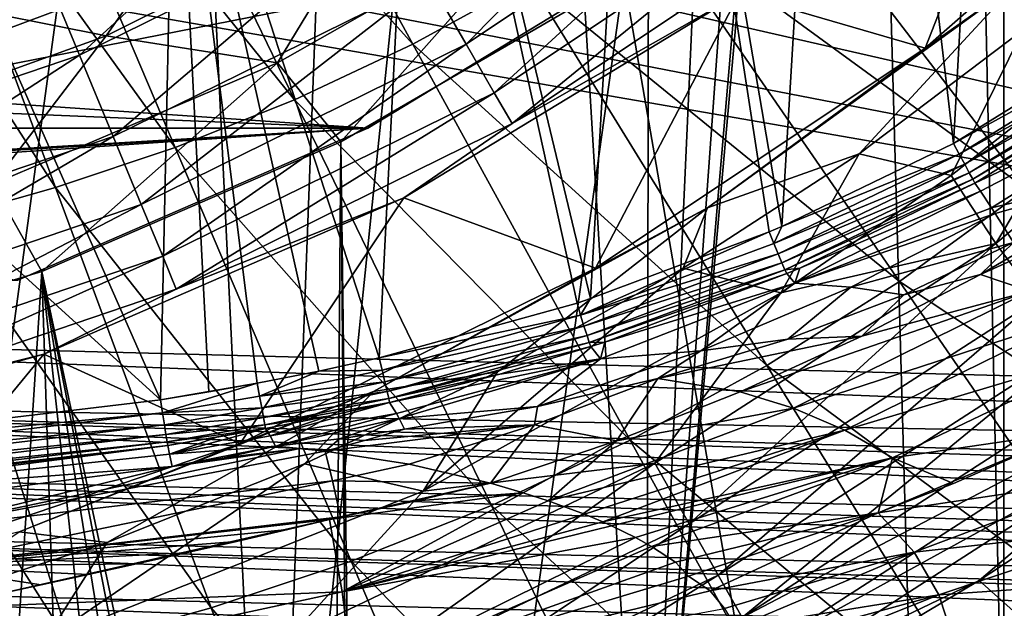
# Model space of a CAD drawing. Header units: metres. Extents: x -25 to 25, y -125 to 22.
# Tile 119 of 256: x 4.03 to 8.25, y -12.71 to -10.19. Entities that reach past the tile are written whole.
import ezdxf

# ---------------------------------------------------------------- set-up
doc = ezdxf.new("R2010")
doc.units = ezdxf.units.M
doc.layers.add('solid_500465', color=7, linetype='CONTINUOUS')
doc.layers.add('solid_500465_01', color=7, linetype='CONTINUOUS')

msp = doc.modelspace()

# ---------------------------------------------------------------- linework, layer by layer
at = {"layer": 'solid_500465'}
for points in [[(5.521227, -10.654278, 45), (-5.521227, -10.654278, 45), (-6.920374, -9.803334, 45)], [(6.920374, -9.803334, 45), (5.521227, -10.654278, 45), (-6.920374, -9.803334, 45)], [(5.521227, -10.654278, 45), (4.019141, -11.306854, 45), (-5.521227, -10.654278, 45)], [(14.403887, -12.069313, 32.635109), (-0.000089, -11.793069, 33.028797), (0, -11.500514, 33)], [(14.361513, -12.441252, 32.734261), (0, -12.074372, 33.114101), (-0.000089, -11.793069, 33.028797)], [(14.375819, -12.377309, 32.709457), (14.361513, -12.441252, 32.734261), (-0.000089, -11.793069, 33.028797)], [(14.394339, -12.2584, 32.672245), (14.375819, -12.377309, 32.709457), (-0.000089, -11.793069, 33.028797)], [(14.39863, -12.215119, 32.661427), (14.394339, -12.2584, 32.672245), (-0.000089, -11.793069, 33.028797)], [(14.403887, -12.069313, 32.635109), (14.39863, -12.215119, 32.661427), (-0.000089, -11.793069, 33.028797)]]:
    msp.add_3dface(points, dxfattribs=at)
at = {"layer": 'solid_500465_01'}
for points in [[(8.249394, 13.708605), (8.249394, -13.708605), (7.962317, -0.502734)], [(8.249394, 13.708605), (9.681293, 12.738502), (8.249394, -13.708605)], [(9.681293, 12.738502), (9.681293, -12.738502), (8.249394, -13.708605)], [(6.716976, -14.521733), (7.837097, -1.493303), (7.962317, -0.502734)], [(8.249394, -13.708605), (6.716976, -14.521733), (7.962317, -0.502734)], [(6.716976, -14.521733), (7.587209, -2.467131), (7.837097, -1.493303)], [(6.716976, -14.521733), (7.219367, -3.395542), (7.587209, -2.467131)], [(6.716976, -14.521733), (6.735404, -4.276451), (7.219367, -3.395542)], [(6.716976, -14.521733), (6.147909, -5.084411), (6.735404, -4.276451)], [(5.109196, -15.161583), (5.460491, -5.817032), (6.147909, -5.084411)], [(6.716976, -14.521733), (5.109196, -15.161583), (6.147909, -5.084411)], [(8.03379, -10.720072, 45), (8.310891, -5.738495, 45), (7.560942, -6.695974, 45)], [(8.03379, -10.720072, 45), (8.892224, -10.189338, 45), (8.310891, -5.738495, 45)], [(5.109196, -15.161583), (4.690041, -6.453743), (5.460491, -5.817032)], [(3.438784, -15.62608), (3.842635, -6.992131), (4.690041, -6.453743)], [(5.109196, -15.161583), (3.438784, -15.62608), (4.690041, -6.453743)], [(7.297469, -11.076197, 45), (7.560942, -6.695974, 45), (6.695974, -7.560942, 45)], [(7.297469, -11.076197, 45), (8.03379, -10.720072, 45), (7.560942, -6.695974, 45)], [(6.476716, -11.386119, 45), (6.695974, -7.560942, 45), (5.738495, -8.310891, 45)], [(6.476716, -11.386119, 45), (7.243437, -11.099136, 45), (6.695974, -7.560942, 45)], [(7.243437, -11.099136, 45), (7.297469, -11.076197, 45), (6.695974, -7.560942, 45)], [(8.757055, -8.203742, 3.5), (7.738354, -9.170561, 3.5), (7.98572, -17.895952, 3.5)], [(8.757055, -8.203742, 3.5), (7.98572, -17.895952, 3.5), (10.448029, -17.403688, 3.5)], [(5.569766, -11.639716, 45), (5.738495, -8.310891, 45), (4.692109, -8.94376, 45)], [(5.569766, -11.639716, 45), (6.41856, -11.404897, 45), (5.738495, -8.310891, 45)], [(6.41856, -11.404897, 45), (6.476716, -11.386119, 45), (5.738495, -8.310891, 45)], [(4.780979, -8.591069, 94.640175), (4.360463, -8.789115, 94.640495), (5.714604, -10.294204, 94.377014)], [(4.780979, -8.591069, 94.640175), (5.714604, -10.294204, 94.377014), (6.214203, -10.020164, 94.377281)], [(4.360463, -8.789115, 94.640495), (3.936791, -8.958508, 94.640686), (5.20619, -10.533232, 94.376465)], [(4.360463, -8.789115, 94.640495), (5.20619, -10.533232, 94.376465), (5.714604, -10.294204, 94.377014)], [(4.631079, -11.820549, 45), (4.692109, -8.94376, 45), (3.582295, -9.442793, 45)], [(4.631079, -11.820549, 45), (4.838889, -11.786123, 45), (4.692109, -8.94376, 45)], [(5.310095, -11.697165, 45), (5.569766, -11.639716, 45), (4.692109, -8.94376, 45)], [(5.046235, -11.749098, 45), (5.310095, -11.697165, 45), (4.692109, -8.94376, 45)], [(4.838889, -11.786123, 45), (5.046235, -11.749098, 45), (4.692109, -8.94376, 45)], [(3.936791, -8.958508, 94.640686), (3.513294, -9.100805, 94.640549), (4.693719, -10.737663, 94.375465)], [(3.936791, -8.958508, 94.640686), (4.693719, -10.737663, 94.375465), (5.20619, -10.533232, 94.376465)], [(7.114027, -10.078195, 81.334381), (8.420079, -9.015634, 81.334381), (7.911845, -10.310907, 43.493347)], [(7.609343, -9.006559, 94.377281), (7.166523, -9.373393, 94.377388), (8.866324, -10.485831, 94.07814)], [(7.609343, -9.006559, 94.377281), (8.866324, -10.485831, 94.07814), (9.352143, -10.028135, 94.076668)], [(8.420079, -9.015634, 81.334381), (9.190001, -9.189993, 43.493347), (7.911845, -10.310907, 43.493347)], [(14.210606, -9.045291, 32.627884), (14.389921, -11.877486, 32.623188), (2.244126, -9.102446, 32.941235)], [(14.389921, -11.877486, 32.623188), (1.138373, -9.304882, 32.970192), (2.244126, -9.102446, 32.941235)], [(3.513294, -9.100805, 94.640549), (3.092102, -9.219777, 94.639832), (4.181201, -10.909403, 94.373795)], [(3.513294, -9.100805, 94.640549), (4.181201, -10.909403, 94.373795), (4.693719, -10.737663, 94.375465)], [(5.943497, -10.294438, 82.562675), (5.785304, -10.020439, 82.873245), (7.043739, -9.17958, 82.873245)], [(7.236343, -9.430586, 82.562675), (5.943497, -10.294438, 82.562675), (7.043739, -9.17958, 82.873245)], [(7.738354, -9.170561, 3.5), (6.619494, -10.008274, 3.5), (7.98572, -17.895952, 3.5)], [(8.302166, -10.035595, 43.394829), (7.911845, -10.310907, 43.493347), (9.190001, -9.189993, 43.493347)], [(3.092102, -9.219777, 94.639832), (3.671226, -11.053004, 94.371155), (4.181201, -10.909403, 94.373795)], [(14.389921, -11.877486, 32.623188), (0.000007, -9.375001, 33), (1.138373, -9.304882, 32.970192)], [(4.283595, -10.341513, 83.106483), (4.123192, -9.954266, 83.250923), (5.38721, -9.330921, 83.250923)], [(5.596786, -9.693918, 83.106483), (4.283595, -10.341513, 83.106483), (5.38721, -9.330921, 83.250923)], [(14.389921, -11.877486, 32.623188), (0, -11.500514, 33), (0.000007, -9.375001, 33)], [(7.166523, -9.373393, 94.377388), (6.699925, -9.712387, 94.377388), (8.347929, -10.915587, 94.07885)], [(7.166523, -9.373393, 94.377388), (8.347929, -10.915587, 94.07885), (8.866324, -10.485831, 94.07814)], [(4.631079, -11.820549, 45), (3.582295, -9.442793, 45), (2.415967, -9.806739, 45)], [(6.063594, -10.502453, 82.190041), (5.943497, -10.294438, 82.562675), (7.236343, -9.430586, 82.562675)], [(7.382564, -9.621145, 82.190041), (6.063594, -10.502453, 82.190041), (7.236343, -9.430586, 82.562675)], [(4.123192, -9.954266, 83.250923), (2.788625, -10.40729, 83.250923), (3.801268, -9.603836, 83.299477)], [(4.84438, -9.61947, 3.823055), (3.692007, -10.117869, 3.823055), (4.397601, -10.257771, 3.644969)], [(4.84438, -9.61947, 3.823055), (4.397601, -10.257771, 3.644969), (5.552552, -9.681421, 3.644969)], [(6.139693, -10.63426, 81.773636), (6.063594, -10.502453, 82.190041), (7.382564, -9.621145, 82.190041)], [(7.475216, -9.741892, 81.773636), (6.139693, -10.63426, 81.773636), (7.382564, -9.621145, 82.190041)], [(4.427879, -10.689847, 82.873245), (4.283595, -10.341513, 83.106483), (5.596786, -9.693918, 83.106483)], [(5.552552, -9.681421, 3.644969), (4.397601, -10.257771, 3.644969), (5.133811, -10.374927, 3.536217)], [(5.785304, -10.020439, 82.873245), (4.427879, -10.689847, 82.873245), (5.596786, -9.693918, 83.106483)], [(5.552552, -9.681421, 3.644969), (5.133811, -10.374927, 3.536217), (6.289177, -9.718095, 3.536217)], [(6.699925, -9.712387, 94.377388), (6.214203, -10.020164, 94.377281), (7.801586, -11.312521, 94.07885)], [(6.699925, -9.712387, 94.377388), (7.801586, -11.312521, 94.07885), (8.347929, -10.915587, 94.07885)], [(6.289177, -9.718095, 3.536217), (5.133811, -10.374927, 3.536217), (5.404494, -10.713394, 3.5)], [(6.289177, -9.718095, 3.536217), (5.404494, -10.713394, 3.5), (6.619494, -10.008274, 3.5)], [(7.475216, -9.741892, 81.773636), (7.114027, -10.078195, 81.334381), (6.139693, -10.63426, 81.773636)], [(3.099058, -10.554422, 53.009251), (4.569565, -10.005952, 53.009251), (3.019614, -9.795123, 53.442265)], [(2.302769, -12.096966, 45), (4.631079, -11.820549, 45), (2.415967, -9.806739, 45)], [(3.098765, -10.554383, 47), (5.521227, -10.654278, 47), (6.920374, -9.803334, 47)], [(4.569166, -10.006013, 47), (3.098765, -10.554383, 47), (6.920374, -9.803334, 47)], [(6.920374, -9.803334, 45), (6.920374, -9.803334, 47), (5.521227, -10.654278, 47)], [(6.920374, -9.803334, 45), (5.521227, -10.654278, 47), (5.521227, -10.654278, 45)], [(2.89711, -10.812161, 83.106483), (2.788625, -10.40729, 83.250923), (4.123192, -9.954266, 83.250923)], [(4.283595, -10.341513, 83.106483), (2.89711, -10.812161, 83.106483), (4.123192, -9.954266, 83.250923)], [(3.099058, -10.554422, 53.009251), (3.098765, -10.554383, 47), (4.569166, -10.006013, 47)], [(3.099058, -10.554422, 53.009251), (4.569166, -10.006013, 47), (4.569565, -10.005952, 53.009251)], [(6.619494, -10.008274, 3.5), (5.404494, -10.713394, 3.5), (5.5, -18, 3.5)], [(6.619494, -10.008274, 3.5), (5.5, -18, 3.5), (7.98572, -17.895952, 3.5)], [(4.548955, -10.98215, 82.562675), (4.427879, -10.689847, 82.873245), (5.785304, -10.020439, 82.873245)], [(5.943497, -10.294438, 82.562675), (4.548955, -10.98215, 82.562675), (5.785304, -10.020439, 82.873245)], [(6.214203, -10.020164, 94.377281), (5.714604, -10.294204, 94.377014), (7.232666, -11.672731, 94.07814)], [(6.214203, -10.020164, 94.377281), (7.232666, -11.672731, 94.07814), (7.801586, -11.312521, 94.07885)], [(6.978907, -10.996998, 43.394829), (8.302166, -10.035595, 43.394829), (7.629195, -10.764617, 43.296837)], [(6.978907, -10.996998, 43.394829), (7.911845, -10.310907, 43.493347), (8.302166, -10.035595, 43.394829)], [(8.302166, -10.035595, 43.394829), (8.332204, -10.233386, 43.296837), (7.629195, -10.764617, 43.296837)], [(9.548713, -10.031096, 43.341705), (8.215347, -11.149511, 43.342506), (8.715981, -10.312193, 43.296837)], [(8.394925, -11.389106, 43.447109), (8.215347, -11.149511, 43.342506), (9.548713, -10.031096, 43.341705)], [(5.675453, -10.953019, 81.334381), (7.114027, -10.078195, 81.334381), (6.498316, -11.255398, 43.493347)], [(6.139693, -10.63426, 81.773636), (7.114027, -10.078195, 81.334381), (5.675453, -10.953019, 81.334381)], [(7.114027, -10.078195, 81.334381), (7.911845, -10.310907, 43.493347), (6.498316, -11.255398, 43.493347)], [(3.692007, -10.117869, 3.823055), (3.183828, -10.696916, 3.644969), (4.397601, -10.257771, 3.644969)], [(8.92355, -10.232115, 44.992886), (8.892224, -10.189338, 45), (8.03379, -10.720072, 45)], [(4.397601, -10.257771, 3.644969), (3.183828, -10.696916, 3.644969), (3.910771, -10.894999, 3.536217)], [(4.397601, -10.257771, 3.644969), (3.910771, -10.894999, 3.536217), (5.133811, -10.374927, 3.536217)], [(7.629195, -10.764617, 43.296837), (8.332204, -10.233386, 43.296837), (8.023834, -10.858166, 43.296837)], [(8.332204, -10.233386, 43.296837), (8.715981, -10.312193, 43.296837), (8.023834, -10.858166, 43.296837)], [(8.058757, -10.76625, 44.992989), (8.92355, -10.232115, 44.992886), (8.03379, -10.720072, 45)], [(8.92355, -10.232115, 44.992886), (8.058757, -10.76625, 44.992989), (8.951873, -10.272454, 44.971943)], [(4.640874, -11.204061, 82.190041), (4.548955, -10.98215, 82.562675), (5.943497, -10.294438, 82.562675)], [(6.063594, -10.502453, 82.190041), (4.640874, -11.204061, 82.190041), (5.943497, -10.294438, 82.562675)], [(5.714604, -10.294204, 94.377014), (5.20619, -10.533232, 94.376465), (6.647246, -11.993325, 94.076675)], [(5.714604, -10.294204, 94.377014), (6.647246, -11.993325, 94.076675), (7.232666, -11.672731, 94.07814)], [(8.058757, -10.76625, 44.992989), (8.081973, -10.80919, 44.972446), (8.951873, -10.272454, 44.971943)], [(8.951873, -10.272454, 44.971943), (8.081973, -10.80919, 44.972446), (8.975986, -10.306799, 44.938671)], [(8.081973, -10.80919, 44.972446), (8.101811, -10.845881, 44.939812), (8.975986, -10.306799, 44.938671)], [(8.975986, -10.306799, 44.938671), (8.101811, -10.845881, 44.939812), (8.994164, -10.332686, 44.895458)], [(2.994694, -11.176348, 82.873245), (2.89711, -10.812161, 83.106483), (4.283595, -10.341513, 83.106483)], [(4.427879, -10.689847, 82.873245), (2.994694, -11.176348, 82.873245), (4.283595, -10.341513, 83.106483)], [(6.978907, -10.996998, 43.394829), (6.498316, -11.255398, 43.493347), (7.911845, -10.310907, 43.493347)], [(8.215347, -11.149511, 43.342506), (8.023834, -10.858166, 43.296837), (8.715981, -10.312193, 43.296837)], [(8.101811, -10.845881, 44.939812), (8.11688, -10.873752, 44.897373), (8.994164, -10.332686, 44.895458)], [(8.994164, -10.332686, 44.895458), (8.11688, -10.873752, 44.897373), (9.002079, -10.348722, 44.851116)], [(8.11688, -10.873752, 44.897373), (8.126123, -10.890825, 44.848103), (9.002079, -10.348722, 44.851116)], [(9.002079, -10.348722, 44.851116), (8.126123, -10.890825, 44.848103), (9.076407, -10.443646, 44.493496)], [(5.133811, -10.374927, 3.536217), (3.910771, -10.894999, 3.536217), (4.12167, -11.26905, 3.5)], [(5.133811, -10.374927, 3.536217), (4.12167, -11.26905, 3.5), (5.404494, -10.713394, 3.5)], [(8.126123, -10.890825, 44.848103), (8.149535, -10.924529, 44.701942), (9.076407, -10.443646, 44.493496)], [(8.149535, -10.924529, 44.701942), (8.196689, -10.996055, 44.467655), (9.076407, -10.443646, 44.493496)], [(8.196689, -10.996055, 44.467655), (8.824488, -10.847888, 44.100296), (9.076407, -10.443646, 44.493496)], [(4.699118, -11.344673, 81.773636), (4.640874, -11.204061, 82.190041), (6.063594, -10.502453, 82.190041)], [(6.139693, -10.63426, 81.773636), (4.699118, -11.344673, 81.773636), (6.063594, -10.502453, 82.190041)], [(3.098765, -10.554383, 47), (1.565308, -10.88793, 47), (5.521227, -10.654278, 47)], [(5.20619, -10.533232, 94.376465), (4.693719, -10.737663, 94.375465), (6.051194, -12.272862, 94.074341)], [(5.20619, -10.533232, 94.376465), (6.051194, -12.272862, 94.074341), (6.647246, -11.993325, 94.076675)], [(6.139693, -10.63426, 81.773636), (5.675453, -10.953019, 81.334381), (4.699118, -11.344673, 81.773636)], [(-4.019141, -11.306854, 47), (4.019141, -11.306854, 47), (5.521227, -10.654278, 47)], [(0, -10.999871, 47), (-4.019141, -11.306854, 47), (5.521227, -10.654278, 47)], [(1.565308, -10.88793, 47), (0, -10.999871, 47), (5.521227, -10.654278, 47)], [(5.521227, -10.654278, 45), (5.521227, -10.654278, 47), (4.019141, -11.306854, 47)], [(5.521227, -10.654278, 45), (4.019141, -11.306854, 47), (4.019141, -11.306854, 45)], [(3.076581, -11.481955, 82.562675), (2.994694, -11.176348, 82.873245), (4.427879, -10.689847, 82.873245)], [(4.548955, -10.98215, 82.562675), (3.076581, -11.481955, 82.562675), (4.427879, -10.689847, 82.873245)], [(5.404494, -10.713394, 3.5), (4.12167, -11.26905, 3.5), (5.355246, -17.079365, 3.5)], [(5.404494, -10.713394, 3.5), (5.355246, -17.079365, 3.5), (5.462949, -17.5298, 3.5)], [(5.404494, -10.713394, 3.5), (5.462949, -17.5298, 3.5), (5.5, -18, 3.5)], [(8.058757, -10.76625, 44.992989), (8.03379, -10.720072, 45), (7.297469, -11.076197, 45)], [(4.693719, -10.737663, 94.375465), (4.181201, -10.909403, 94.373795), (5.450047, -12.511877, 94.070976)], [(4.693719, -10.737663, 94.375465), (5.450047, -12.511877, 94.070976), (6.051194, -12.272862, 94.074341)], [(6.87388, -11.255329, 43.296837), (7.629195, -10.764617, 43.296837), (7.292774, -11.361117, 43.296837)], [(6.978907, -10.996998, 43.394829), (7.629195, -10.764617, 43.296837), (6.87388, -11.255329, 43.296837)], [(7.262337, -11.148918, 44.992817), (8.081973, -10.80919, 44.972446), (8.058757, -10.76625, 44.992989)], [(7.262337, -11.148918, 44.992817), (8.058757, -10.76625, 44.992989), (7.297469, -11.076197, 45)], [(7.629195, -10.764617, 43.296837), (8.023834, -10.858166, 43.296837), (7.292774, -11.361117, 43.296837)], [(8.149832, -11.282111, 44.023216), (8.361182, -11.354082, 43.786469), (9.324392, -10.7537, 43.811508)], [(8.646423, -10.990921, 44.054554), (8.149832, -11.282111, 44.023216), (9.324392, -10.7537, 43.811508)], [(7.262337, -11.148918, 44.992817), (7.281529, -11.194329, 44.971786), (8.081973, -10.80919, 44.972446)], [(7.281529, -11.194329, 44.971786), (8.101811, -10.845881, 44.939812), (8.081973, -10.80919, 44.972446)], [(7.281529, -11.194329, 44.971786), (7.297858, -11.232965, 44.938419), (8.101811, -10.845881, 44.939812)], [(7.297858, -11.232965, 44.938419), (8.11688, -10.873752, 44.897373), (8.101811, -10.845881, 44.939812)], [(8.212787, -11.021188, 44.399487), (8.824488, -10.847888, 44.100296), (8.196689, -10.996055, 44.467655)], [(8.212787, -11.021188, 44.399487), (8.291626, -11.145839, 44.111641), (8.824488, -10.847888, 44.100296)], [(3.910771, -10.894999, 3.536217), (2.777392, -11.673701, 3.5), (4.12167, -11.26905, 3.5)], [(8.215347, -11.149511, 43.342506), (7.292774, -11.361117, 43.296837), (8.023834, -10.858166, 43.296837)], [(7.297858, -11.232965, 44.938419), (7.310151, -11.262051, 44.895111), (8.11688, -10.873752, 44.897373)], [(7.310151, -11.262051, 44.895111), (8.126123, -10.890825, 44.848103), (8.11688, -10.873752, 44.897373)], [(7.310151, -11.262051, 44.895111), (7.374097, -11.255304, 44.845268), (8.126123, -10.890825, 44.848103)], [(7.374097, -11.255304, 44.845268), (8.149535, -10.924529, 44.701942), (8.126123, -10.890825, 44.848103)], [(4.181201, -10.909403, 94.373795), (3.671226, -11.053004, 94.371155), (4.848484, -12.712631, 94.066383)], [(4.181201, -10.909403, 94.373795), (4.848484, -12.712631, 94.066383), (5.450047, -12.511877, 94.070976)], [(7.352647, -11.31908, 44.659626), (8.196689, -10.996055, 44.467655), (8.149535, -10.924529, 44.701942)], [(7.374097, -11.255304, 44.845268), (7.352647, -11.31908, 44.659626), (8.149535, -10.924529, 44.701942)], [(8.347929, -10.915587, 94.07885), (7.801586, -11.312521, 94.07885), (9.526994, -12.454962, 93.74855)], [(3.138747, -11.713964, 82.190041), (3.076581, -11.481955, 82.562675), (4.548955, -10.98215, 82.562675)], [(4.640874, -11.204061, 82.190041), (3.138747, -11.713964, 82.190041), (4.548955, -10.98215, 82.562675)], [(4.131155, -11.623809, 81.334381), (5.675453, -10.953019, 81.334381), (4.973599, -12.007306, 43.493347)], [(4.699118, -11.344673, 81.773636), (5.675453, -10.953019, 81.334381), (4.131155, -11.623809, 81.334381)], [(5.675453, -10.953019, 81.334381), (6.498316, -11.255398, 43.493347), (4.973599, -12.007306, 43.493347)], [(5.545587, -11.784973, 43.394829), (6.978907, -10.996998, 43.394829), (6.076972, -11.700481, 43.296837)], [(5.545587, -11.784973, 43.394829), (6.498316, -11.255398, 43.493347), (6.978907, -10.996998, 43.394829)], [(6.978907, -10.996998, 43.394829), (6.87388, -11.255329, 43.296837), (6.076972, -11.700481, 43.296837)], [(7.352647, -11.31908, 44.659626), (8.212787, -11.021188, 44.399487), (8.196689, -10.996055, 44.467655)], [(7.592802, -11.336772, 44.368351), (8.212787, -11.021188, 44.399487), (7.352647, -11.31908, 44.659626)], [(7.592802, -11.336772, 44.368351), (8.291626, -11.145839, 44.111641), (8.212787, -11.021188, 44.399487)], [(8.291626, -11.145839, 44.111641), (8.149832, -11.282111, 44.023216), (8.646423, -10.990921, 44.054554)], [(3.671226, -11.053004, 94.371155), (3.165239, -11.174667, 94.36721), (4.249568, -12.88047, 94.060287)], [(3.671226, -11.053004, 94.371155), (4.249568, -12.88047, 94.060287), (4.848484, -12.712631, 94.066383)], [(6.433132, -11.457036, 44.992577), (7.243437, -11.099136, 45), (6.476716, -11.386119, 45)], [(6.433132, -11.457036, 44.992577), (7.262337, -11.148918, 44.992817), (7.243437, -11.099136, 45)], [(7.262337, -11.148918, 44.992817), (7.297469, -11.076197, 45), (7.243437, -11.099136, 45)], [(6.433132, -11.457036, 44.992577), (7.281529, -11.194329, 44.971786), (7.262337, -11.148918, 44.992817)], [(8.215347, -11.149511, 43.342506), (6.752237, -12.091861, 43.343094), (7.292774, -11.361117, 43.296837)], [(6.899451, -12.352581, 43.447712), (6.752237, -12.091861, 43.343094), (8.215347, -11.149511, 43.342506)], [(8.394925, -11.389106, 43.447109), (6.899451, -12.352581, 43.447712), (8.215347, -11.149511, 43.342506)], [(7.592802, -11.336772, 44.368351), (7.821079, -11.369583, 44.123528), (8.291626, -11.145839, 44.111641)], [(7.821079, -11.369583, 44.123528), (8.149832, -11.282111, 44.023216), (8.291626, -11.145839, 44.111641)], [(3.165239, -11.174667, 94.36721), (3.655046, -13.022651, 94.052368), (4.249568, -12.88047, 94.060287)], [(6.433132, -11.457036, 44.992577), (6.448425, -11.504616, 44.970856), (7.281529, -11.194329, 44.971786)], [(6.448425, -11.504616, 44.970856), (7.297858, -11.232965, 44.938419), (7.281529, -11.194329, 44.971786)], [(3.178139, -11.860975, 81.773636), (3.138747, -11.713964, 82.190041), (4.640874, -11.204061, 82.190041)], [(4.699118, -11.344673, 81.773636), (3.178139, -11.860975, 81.773636), (4.640874, -11.204061, 82.190041)], [(6.448425, -11.504616, 44.970856), (6.461357, -11.544848, 44.936451), (7.297858, -11.232965, 44.938419)], [(6.461357, -11.544848, 44.936451), (7.310151, -11.262051, 44.895111), (7.297858, -11.232965, 44.938419)], [(4.12167, -11.26905, 3.5), (2.777392, -11.673701, 3.5), (3.857312, -15.325851, 3.5)], [(4.12167, -11.26905, 3.5), (3.857312, -15.325851, 3.5), (4.262158, -15.57208, 3.5)], [(4.12167, -11.26905, 3.5), (5.174123, -16.642641, 3.5), (5.355246, -17.079365, 3.5)], [(4.12167, -11.26905, 3.5), (4.92788, -16.237785, 3.5), (5.174123, -16.642641, 3.5)], [(4.12167, -11.26905, 3.5), (4.620906, -15.879043, 3.5), (4.92788, -16.237785, 3.5)], [(4.12167, -11.26905, 3.5), (4.262158, -15.57208, 3.5), (4.620906, -15.879043, 3.5)], [(5.545587, -11.784973, 43.394829), (4.973599, -12.007306, 43.493347), (6.498316, -11.255398, 43.493347)], [(6.87388, -11.255329, 43.296837), (7.292774, -11.361117, 43.296837), (5.758487, -12.212573, 43.296837)], [(6.076972, -11.700481, 43.296837), (6.87388, -11.255329, 43.296837), (5.758487, -12.212573, 43.296837)], [(6.461357, -11.544848, 44.936451), (6.470966, -11.574746, 44.891918), (7.310151, -11.262051, 44.895111)], [(6.470966, -11.574746, 44.891918), (7.319302, -11.278731, 44.845036), (7.310151, -11.262051, 44.895111)], [(6.470966, -11.574746, 44.891918), (6.537894, -11.572081, 44.840935), (7.319302, -11.278731, 44.845036)], [(7.319302, -11.278731, 44.845036), (6.537894, -11.572081, 44.840935), (7.352647, -11.31908, 44.659626)], [(7.310151, -11.262051, 44.895111), (7.319302, -11.278731, 44.845036), (7.374097, -11.255304, 44.845268)], [(7.374097, -11.255304, 44.845268), (7.319302, -11.278731, 44.845036), (7.352647, -11.31908, 44.659626)], [(6.537894, -11.572081, 44.840935), (6.519191, -11.644085, 44.598423), (7.352647, -11.31908, 44.659626)], [(6.949926, -11.610059, 44.325623), (7.352647, -11.31908, 44.659626), (6.519191, -11.644085, 44.598423)], [(7.592802, -11.336772, 44.368351), (7.352647, -11.31908, 44.659626), (6.949926, -11.610059, 44.325623)], [(7.801586, -11.312521, 94.07885), (7.232666, -11.672731, 94.07814), (8.901292, -12.909555, 93.74855)], [(8.149832, -11.282111, 44.023216), (7.640162, -11.547398, 43.976749), (8.361182, -11.354082, 43.786469)], [(7.821079, -11.369583, 44.123528), (7.640162, -11.547398, 43.976749), (8.149832, -11.282111, 44.023216)], [(7.801586, -11.312521, 94.07885), (8.901292, -12.909555, 93.74855), (9.526994, -12.454962, 93.74855)], [(4.699118, -11.344673, 81.773636), (4.131155, -11.623809, 81.334381), (3.178139, -11.860975, 81.773636)], [(6.752237, -12.091861, 43.343094), (5.758487, -12.212573, 43.296837), (7.292774, -11.361117, 43.296837)], [(7.592802, -11.336772, 44.368351), (6.949926, -11.610059, 44.325623), (7.322614, -11.560335, 44.155651)], [(7.119017, -11.78572, 43.915207), (7.346951, -11.856456, 43.700031), (8.361182, -11.354082, 43.786469)], [(7.640162, -11.547398, 43.976749), (7.119017, -11.78572, 43.915207), (8.361182, -11.354082, 43.786469)], [(7.592802, -11.336772, 44.368351), (7.322614, -11.560335, 44.155651), (7.821079, -11.369583, 44.123528)], [(8.569255, -11.458364, 43.532223), (8.361182, -11.354082, 43.786469), (7.346951, -11.856456, 43.700031)], [(6.433132, -11.457036, 44.992577), (6.41856, -11.404897, 45), (5.569766, -11.639716, 45)], [(6.433132, -11.457036, 44.992577), (6.476716, -11.386119, 45), (6.41856, -11.404897, 45)], [(7.023808, -12.572327, 43.615807), (6.899451, -12.352581, 43.447712), (8.394925, -11.389106, 43.447109)], [(8.54659, -11.59099, 43.615192), (7.023808, -12.572327, 43.615807), (8.394925, -11.389106, 43.447109)], [(7.821079, -11.369583, 44.123528), (7.322614, -11.560335, 44.155651), (7.640162, -11.547398, 43.976749)], [(5.582288, -11.693323, 44.992275), (6.433132, -11.457036, 44.992577), (5.569766, -11.639716, 45)], [(5.582288, -11.693323, 44.992275), (6.448425, -11.504616, 44.970856), (6.433132, -11.457036, 44.992577)], [(7.567791, -11.950996, 43.475632), (8.569255, -11.458364, 43.532223), (7.346951, -11.856456, 43.700031)], [(8.769588, -11.591597, 43.269737), (8.569255, -11.458364, 43.532223), (7.567791, -11.950996, 43.475632)], [(14.403887, -12.069313, 32.635109), (0, -11.500514, 33), (14.389921, -11.877486, 32.623188)], [(5.582288, -11.693323, 44.992275), (5.593843, -11.742789, 44.969696), (6.448425, -11.504616, 44.970856)], [(5.593843, -11.742789, 44.969696), (6.461357, -11.544848, 44.936451), (6.448425, -11.504616, 44.970856)], [(5.593843, -11.742789, 44.969696), (5.603538, -11.784292, 44.934006), (6.461357, -11.544848, 44.936451)], [(5.603538, -11.784292, 44.934006), (6.470966, -11.574746, 44.891918), (6.461357, -11.544848, 44.936451)], [(5.603538, -11.784292, 44.934006), (5.610623, -11.814626, 44.887962), (6.470966, -11.574746, 44.891918)], [(5.610623, -11.814626, 44.887962), (6.477479, -11.591794, 44.840538), (6.470966, -11.574746, 44.891918)], [(6.470966, -11.574746, 44.891918), (6.477479, -11.591794, 44.840538), (6.537894, -11.572081, 44.840935)], [(6.537894, -11.572081, 44.840935), (6.477479, -11.591794, 44.840538), (6.519191, -11.644085, 44.598423)], [(6.765424, -11.728615, 44.209522), (7.119017, -11.78572, 43.915207), (7.640162, -11.547398, 43.976749)], [(7.322614, -11.560335, 44.155651), (6.765424, -11.728615, 44.209522), (7.640162, -11.547398, 43.976749)], [(6.949926, -11.610059, 44.325623), (6.765424, -11.728615, 44.209522), (7.322614, -11.560335, 44.155651)], [(5.610623, -11.814626, 44.887962), (6.086922, -11.709728, 44.837917), (6.477479, -11.591794, 44.840538)], [(6.477479, -11.591794, 44.840538), (6.086922, -11.709728, 44.837917), (6.519191, -11.644085, 44.598423)], [(6.949926, -11.610059, 44.325623), (6.249188, -11.848684, 44.2766), (6.765424, -11.728615, 44.209522)], [(6.949926, -11.610059, 44.325623), (6.519191, -11.644085, 44.598423), (6.249188, -11.848684, 44.2766)], [(7.126675, -12.753827, 43.842159), (7.023808, -12.572327, 43.615807), (8.54659, -11.59099, 43.615192)], [(8.671989, -11.757738, 43.841537), (7.126675, -12.753827, 43.842159), (8.54659, -11.59099, 43.615192)], [(7.772875, -12.069269, 43.24818), (8.769588, -11.591597, 43.269737), (7.567791, -11.950996, 43.475632)], [(7.772875, -12.069269, 43.24818), (8.543841, -11.95615, 43.022385), (8.769588, -11.591597, 43.269737)], [(2.509901, -12.078071, 81.334381), (4.131155, -11.623809, 81.334381), (3.363782, -12.553767, 43.493347)], [(3.178139, -11.860975, 81.773636), (4.131155, -11.623809, 81.334381), (2.509901, -12.078071, 81.334381)], [(4.131155, -11.623809, 81.334381), (4.973599, -12.007306, 43.493347), (3.363782, -12.553767, 43.493347)], [(5.582288, -11.693323, 44.992275), (5.569766, -11.639716, 45), (5.310095, -11.697165, 45)], [(5.614552, -11.831446, 44.835125), (5.643815, -11.878486, 44.60326), (6.519191, -11.644085, 44.598423)], [(6.086922, -11.709728, 44.837917), (5.614552, -11.831446, 44.835125), (6.519191, -11.644085, 44.598423)], [(5.643815, -11.878486, 44.60326), (5.65537, -11.900225, 44.521996), (6.519191, -11.644085, 44.598423)], [(5.65537, -11.900225, 44.521996), (6.249188, -11.848684, 44.2766), (6.519191, -11.644085, 44.598423)], [(5.056363, -11.80391, 44.992077), (5.310095, -11.697165, 45), (5.046235, -11.749098, 45)], [(5.056363, -11.80391, 44.992077), (5.593843, -11.742789, 44.969696), (5.582288, -11.693323, 44.992275)], [(5.056363, -11.80391, 44.992077), (5.582288, -11.693323, 44.992275), (5.310095, -11.697165, 45)], [(5.2496, -12.09469, 43.296837), (6.076972, -11.700481, 43.296837), (5.758487, -12.212573, 43.296837)], [(5.545587, -11.784973, 43.394829), (6.076972, -11.700481, 43.296837), (5.2496, -12.09469, 43.296837)], [(7.232666, -11.672731, 94.07814), (6.647246, -11.993325, 94.076675), (8.249496, -13.321836, 93.746796)], [(7.232666, -11.672731, 94.07814), (8.249496, -13.321836, 93.746796), (8.901292, -12.909555, 93.74855)], [(5.056363, -11.80391, 44.992077), (5.065688, -11.854381, 44.968929), (5.593843, -11.742789, 44.969696)], [(5.065688, -11.854381, 44.968929), (5.603538, -11.784292, 44.934006), (5.593843, -11.742789, 44.969696)], [(5.610623, -11.814626, 44.887962), (5.614552, -11.831446, 44.835125), (6.086922, -11.709728, 44.837917)], [(6.765424, -11.728615, 44.209522), (6.235956, -11.927458, 44.121532), (6.587991, -11.996018, 43.838634)], [(6.249188, -11.848684, 44.2766), (6.235956, -11.927458, 44.121532), (6.765424, -11.728615, 44.209522)], [(6.765424, -11.728615, 44.209522), (6.587991, -11.996018, 43.838634), (7.119017, -11.78572, 43.915207)], [(4.02481, -12.387091, 43.394829), (5.545587, -11.784973, 43.394829), (4.4029, -12.432575, 43.296837)], [(4.02481, -12.387091, 43.394829), (4.973599, -12.007306, 43.493347), (5.545587, -11.784973, 43.394829)], [(5.545587, -11.784973, 43.394829), (5.2496, -12.09469, 43.296837), (4.4029, -12.432575, 43.296837)], [(4.631079, -11.820549, 45), (5.046235, -11.749098, 45), (4.838889, -11.786123, 45)], [(4.639881, -11.875887, 44.991989), (5.046235, -11.749098, 45), (4.631079, -11.820549, 45)], [(4.639881, -11.875887, 44.991989), (5.056363, -11.80391, 44.992077), (5.046235, -11.749098, 45)], [(5.065688, -11.854381, 44.968929), (5.073472, -11.896506, 44.932396), (5.603538, -11.784292, 44.934006)], [(5.073472, -11.896506, 44.932396), (5.610623, -11.814626, 44.887962), (5.603538, -11.784292, 44.934006)], [(7.119017, -11.78572, 43.915207), (6.587991, -11.996018, 43.838634), (7.346951, -11.856456, 43.700031)], [(8.771241, -11.893055, 44.120922), (7.126675, -12.753827, 43.842159), (8.671989, -11.757738, 43.841537)], [(4.639881, -11.875887, 44.991989), (4.631079, -11.820549, 45), (2.302769, -12.096966, 45)], [(4.639881, -11.875887, 44.991989), (5.065688, -11.854381, 44.968929), (5.056363, -11.80391, 44.992077)], [(5.073472, -11.896506, 44.932396), (5.079096, -11.92695, 44.885368), (5.610623, -11.814626, 44.887962)], [(5.079096, -11.92695, 44.885368), (5.614552, -11.831446, 44.835125), (5.610623, -11.814626, 44.887962)], [(4.639881, -11.875887, 44.991989), (4.647979, -11.926791, 44.968605), (5.065688, -11.854381, 44.968929)], [(4.647979, -11.926791, 44.968605), (5.073472, -11.896506, 44.932396), (5.065688, -11.854381, 44.968929)], [(5.079096, -11.92695, 44.885368), (5.350441, -11.89019, 44.833366), (5.614552, -11.831446, 44.835125)], [(5.102059, -11.975199, 44.653225), (5.643815, -11.878486, 44.60326), (5.614552, -11.831446, 44.835125)], [(5.350441, -11.89019, 44.833366), (5.102059, -11.975199, 44.653225), (5.614552, -11.831446, 44.835125)], [(5.65537, -11.900225, 44.521996), (5.677707, -11.946011, 44.376736), (6.249188, -11.848684, 44.2766)], [(6.249188, -11.848684, 44.2766), (5.677707, -11.946011, 44.376736), (6.235956, -11.927458, 44.121532)], [(6.587991, -11.996018, 43.838634), (6.294444, -12.252906, 43.552166), (7.346951, -11.856456, 43.700031)], [(7.567791, -11.950996, 43.475632), (7.346951, -11.856456, 43.700031), (6.294444, -12.252906, 43.552166)], [(2.326978, -12.151413, 44.991905), (4.639881, -11.875887, 44.991989), (2.302769, -12.096966, 45)], [(2.326978, -12.151413, 44.991905), (4.647979, -11.926791, 44.968605), (4.639881, -11.875887, 44.991989)], [(4.647979, -11.926791, 44.968605), (4.654723, -11.969187, 44.931713), (5.073472, -11.896506, 44.932396)], [(4.654723, -11.969187, 44.931713), (5.079096, -11.92695, 44.885368), (5.073472, -11.896506, 44.932396)], [(5.079096, -11.92695, 44.885368), (5.082115, -11.943301, 44.831577), (5.350441, -11.89019, 44.833366)], [(5.350441, -11.89019, 44.833366), (5.082115, -11.943301, 44.831577), (5.102059, -11.975199, 44.653225)], [(5.102059, -11.975199, 44.653225), (5.124219, -12.019396, 44.4776), (5.643815, -11.878486, 44.60326)], [(5.643815, -11.878486, 44.60326), (5.124219, -12.019396, 44.4776), (5.65537, -11.900225, 44.521996)], [(5.65537, -11.900225, 44.521996), (5.124219, -12.019396, 44.4776), (5.399044, -11.987168, 44.421902)], [(5.65537, -11.900225, 44.521996), (5.399044, -11.987168, 44.421902), (5.677707, -11.946011, 44.376736)], [(8.771241, -11.893055, 44.120922), (7.208364, -12.900401, 44.121548), (7.126675, -12.753827, 43.842159)], [(8.845818, -11.99964, 44.448124), (7.208364, -12.900401, 44.121548), (8.771241, -11.893055, 44.120922)], [(2.326978, -12.151413, 44.991905), (2.331093, -12.203017, 44.968273), (4.647979, -11.926791, 44.968605)], [(2.331093, -12.203017, 44.968273), (4.654723, -11.969187, 44.931713), (4.647979, -11.926791, 44.968605)], [(4.654723, -11.969187, 44.931713), (4.659573, -11.999678, 44.88427), (5.079096, -11.92695, 44.885368)], [(4.659573, -11.999678, 44.88427), (5.082115, -11.943301, 44.831577), (5.079096, -11.92695, 44.885368)], [(4.659573, -11.999678, 44.88427), (4.662139, -12.015821, 44.830082), (5.082115, -11.943301, 44.831577)], [(4.872436, -11.980907, 44.830555), (5.082115, -11.943301, 44.831577), (4.662139, -12.015821, 44.830082)], [(5.082115, -11.943301, 44.831577), (4.670553, -12.05359, 44.629532), (5.102059, -11.975199, 44.653225)], [(4.872436, -11.980907, 44.830555), (4.670553, -12.05359, 44.629532), (5.082115, -11.943301, 44.831577)], [(6.235956, -11.927458, 44.121532), (5.337221, -12.040676, 44.305893), (5.698978, -12.09672, 44.019512)], [(5.506693, -11.995217, 44.341633), (5.337221, -12.040676, 44.305893), (6.235956, -11.927458, 44.121532)], [(5.399044, -11.987168, 44.421902), (5.506693, -11.995217, 44.341633), (5.677707, -11.946011, 44.376736)], [(5.677707, -11.946011, 44.376736), (5.506693, -11.995217, 44.341633), (6.235956, -11.927458, 44.121532)], [(6.235956, -11.927458, 44.121532), (5.698978, -12.09672, 44.019512), (6.047656, -12.177035, 43.747311)], [(6.235956, -11.927458, 44.121532), (6.047656, -12.177035, 43.747311), (6.587991, -11.996018, 43.838634)], [(7.567791, -11.950996, 43.475632), (6.294444, -12.252906, 43.552166), (6.45018, -12.310008, 43.425709)], [(7.567791, -11.950996, 43.475632), (6.45018, -12.310008, 43.425709), (6.528837, -12.343095, 43.359138)], [(7.772875, -12.069269, 43.24818), (7.567791, -11.950996, 43.475632), (6.528837, -12.343095, 43.359138)], [(7.710276, -12.305285, 43.02037), (8.714381, -12.15417, 42.755318), (8.543841, -11.95615, 43.022385)], [(8.034099, -12.178813, 43.025448), (7.710276, -12.305285, 43.02037), (8.543841, -11.95615, 43.022385)], [(7.772875, -12.069269, 43.24818), (8.034099, -12.178813, 43.025448), (8.543841, -11.95615, 43.022385)], [(2.331093, -12.203017, 44.968273), (2.334513, -12.245897, 44.931015), (4.654723, -11.969187, 44.931713)], [(2.334513, -12.245897, 44.931015), (4.659573, -11.999678, 44.88427), (4.654723, -11.969187, 44.931713)], [(4.872436, -11.980907, 44.830555), (4.662139, -12.015821, 44.830082), (4.670553, -12.05359, 44.629532)], [(5.102059, -11.975199, 44.653225), (4.670553, -12.05359, 44.629532), (5.124219, -12.019396, 44.4776)], [(5.399044, -11.987168, 44.421902), (5.124219, -12.019396, 44.4776), (5.337221, -12.040676, 44.305893)], [(5.399044, -11.987168, 44.421902), (5.337221, -12.040676, 44.305893), (5.506693, -11.995217, 44.341633)], [(6.587991, -11.996018, 43.838634), (6.047656, -12.177035, 43.747311), (6.188132, -12.218854, 43.63588)], [(6.647246, -11.993325, 94.076675), (6.051194, -12.272862, 94.074341), (7.578494, -13.688552, 93.743256)], [(6.587991, -11.996018, 43.838634), (6.188132, -12.218854, 43.63588), (6.294444, -12.252906, 43.552166)], [(6.647246, -11.993325, 94.076675), (7.578494, -13.688552, 93.743256), (8.249496, -13.321836, 93.746796)], [(2.911564, -12.241367, 44.828743), (4.662139, -12.015821, 44.830082), (2.31492, -12.294455, 44.828445)], [(2.33696, -12.276582, 44.883152), (2.31492, -12.294455, 44.828445), (4.662139, -12.015821, 44.830082)], [(2.334513, -12.245897, 44.931015), (2.33696, -12.276582, 44.883152), (4.659573, -11.999678, 44.88427)], [(2.33696, -12.276582, 44.883152), (4.662139, -12.015821, 44.830082), (4.659573, -11.999678, 44.88427)], [(2.911564, -12.241367, 44.828743), (4.670553, -12.05359, 44.629532), (4.662139, -12.015821, 44.830082)], [(4.02481, -12.387091, 43.394829), (3.363782, -12.553767, 43.493347), (4.973599, -12.007306, 43.493347)], [(5.229048, -12.029062, 44.392071), (3.571647, -12.37655, 44.113495), (5.337221, -12.040676, 44.305893)], [(5.229048, -12.029062, 44.392071), (4.681414, -12.106836, 44.43251), (3.571647, -12.37655, 44.113495)], [(3.571647, -12.37655, 44.113495), (5.36924, -12.167448, 43.997295), (5.337221, -12.040676, 44.305893)], [(4.670553, -12.05359, 44.629532), (4.681414, -12.106836, 44.43251), (5.124219, -12.019396, 44.4776)], [(5.124219, -12.019396, 44.4776), (4.681414, -12.106836, 44.43251), (4.903864, -12.068537, 44.440178)], [(5.229048, -12.029062, 44.392071), (4.903864, -12.068537, 44.440178), (4.681414, -12.106836, 44.43251)], [(5.229048, -12.029062, 44.392071), (5.124219, -12.019396, 44.4776), (4.903864, -12.068537, 44.440178)], [(5.229048, -12.029062, 44.392071), (5.337221, -12.040676, 44.305893), (5.124219, -12.019396, 44.4776)], [(5.36924, -12.167448, 43.997295), (5.698978, -12.09672, 44.019512), (5.337221, -12.040676, 44.305893)], [(8.845818, -11.99964, 44.448124), (7.270121, -13.014846, 44.448757), (7.208364, -12.900401, 44.121548)], [(8.845818, -11.99964, 44.448124), (8.143543, -12.595495, 44.797588), (7.270121, -13.014846, 44.448757)], [(8.845818, -11.99964, 44.448124), (8.298775, -12.493778, 44.797588), (8.143543, -12.595495, 44.797588)], [(14.278681, -12.675834, 32.858143), (0.00003, -12.333633, 33.252651), (0, -12.074372, 33.114101)], [(14.304984, -12.615539, 32.820896), (14.278681, -12.675834, 32.858143), (0, -12.074372, 33.114101)], [(14.335627, -12.53154, 32.775475), (14.304984, -12.615539, 32.820896), (0, -12.074372, 33.114101)], [(14.361513, -12.441252, 32.734261), (14.335627, -12.53154, 32.775475), (0, -12.074372, 33.114101)], [(2.911564, -12.241367, 44.828743), (4.681414, -12.106836, 44.43251), (4.670553, -12.05359, 44.629532)], [(7.772875, -12.069269, 43.24818), (6.528837, -12.343095, 43.359138), (6.56652, -12.360134, 43.326469)], [(7.772875, -12.069269, 43.24818), (6.56652, -12.360134, 43.326469), (6.670002, -12.411253, 43.234032)], [(7.772875, -12.069269, 43.24818), (6.670002, -12.411253, 43.234032), (6.738256, -12.449391, 43.170017)], [(7.772875, -12.069269, 43.24818), (6.738256, -12.449391, 43.170017), (7.710276, -12.305285, 43.02037)], [(7.772875, -12.069269, 43.24818), (7.710276, -12.305285, 43.02037), (8.034099, -12.178813, 43.025448)], [(2.911564, -12.241367, 44.828743), (3.482965, -12.260212, 44.465824), (4.681414, -12.106836, 44.43251)], [(4.681414, -12.106836, 44.43251), (3.482965, -12.260212, 44.465824), (3.571647, -12.37655, 44.113495)], [(5.2496, -12.09469, 43.296837), (5.758487, -12.212573, 43.296837), (4.134036, -12.853763, 43.296837)], [(4.4029, -12.432575, 43.296837), (5.2496, -12.09469, 43.296837), (4.134036, -12.853763, 43.296837)], [(6.752237, -12.091861, 43.343094), (5.182488, -12.843263, 43.34346), (5.758487, -12.212573, 43.296837)], [(5.29489, -13.120768, 43.448086), (5.182488, -12.843263, 43.34346), (6.752237, -12.091861, 43.343094)], [(6.899451, -12.352581, 43.447712), (5.29489, -13.120768, 43.448086), (6.752237, -12.091861, 43.343094)], [(5.36924, -12.167448, 43.997295), (6.047656, -12.177035, 43.747311), (5.698978, -12.09672, 44.019512)], [(3.597769, -12.533344, 43.783951), (5.36924, -12.167448, 43.997295), (3.571647, -12.37655, 44.113495)], [(3.597769, -12.533344, 43.783951), (5.403929, -12.322175, 43.703304), (5.36924, -12.167448, 43.997295)], [(5.36924, -12.167448, 43.997295), (5.403929, -12.322175, 43.703304), (6.047656, -12.177035, 43.747311)], [(7.710276, -12.305285, 43.02037), (7.865767, -12.473472, 42.799423), (8.714381, -12.15417, 42.755318)], [(7.865767, -12.473472, 42.799423), (8.836136, -12.367194, 42.515266), (8.714381, -12.15417, 42.755318)], [(6.047656, -12.177035, 43.747311), (5.403929, -12.322175, 43.703304), (5.728924, -12.2541, 43.720669)], [(6.188132, -12.218854, 43.63588), (6.047656, -12.177035, 43.747311), (5.728924, -12.2541, 43.720669)], [(5.182488, -12.843263, 43.34346), (4.134036, -12.853763, 43.296837), (5.758487, -12.212573, 43.296837)], [(6.188132, -12.218854, 43.63588), (5.357008, -12.333452, 43.698029), (5.411478, -12.643394, 43.248222)], [(6.188132, -12.218854, 43.63588), (5.728924, -12.2541, 43.720669), (5.357008, -12.333452, 43.698029)], [(6.294444, -12.252906, 43.552166), (6.188132, -12.218854, 43.63588), (5.411478, -12.643394, 43.248222)], [(5.728924, -12.2541, 43.720669), (5.403929, -12.322175, 43.703304), (5.357008, -12.333452, 43.698029)], [(6.45018, -12.310008, 43.425709), (6.294444, -12.252906, 43.552166), (5.411478, -12.643394, 43.248222)], [(6.051194, -12.272862, 94.074341), (5.450047, -12.511877, 94.070976), (6.894962, -14.008109, 93.737869)], [(6.051194, -12.272862, 94.074341), (6.894962, -14.008109, 93.737869), (7.578494, -13.688552, 93.743256)], [(14.11978, -12.927203, 33.06599), (0, -12.560873, 33.439129), (0.00003, -12.333633, 33.252651)], [(14.206265, -12.808254, 32.955685), (14.11978, -12.927203, 33.06599), (0.00003, -12.333633, 33.252651)], [(14.224332, -12.778749, 32.931889), (14.206265, -12.808254, 32.955685), (0.00003, -12.333633, 33.252651)], [(14.278681, -12.675834, 32.858143), (14.224332, -12.778749, 32.931889), (0.00003, -12.333633, 33.252651)], [(3.597769, -12.533344, 43.783951), (5.357008, -12.333452, 43.698029), (5.403929, -12.322175, 43.703304)], [(3.597769, -12.533344, 43.783951), (5.178105, -12.37598, 43.677616), (5.357008, -12.333452, 43.698029)], [(3.66974, -12.713423, 43.48011), (5.411478, -12.643394, 43.248222), (5.357008, -12.333452, 43.698029)], [(3.726202, -12.700565, 43.489422), (3.66974, -12.713423, 43.48011), (5.357008, -12.333452, 43.698029)], [(3.920476, -12.656837, 43.519958), (3.726202, -12.700565, 43.489422), (5.357008, -12.333452, 43.698029)], [(4.118698, -12.613209, 43.54829), (3.920476, -12.656837, 43.519958), (5.357008, -12.333452, 43.698029)], [(4.321084, -12.569508, 43.57436), (4.118698, -12.613209, 43.54829), (5.357008, -12.333452, 43.698029)], [(4.528092, -12.524509, 43.599678), (4.321084, -12.569508, 43.57436), (5.357008, -12.333452, 43.698029)], [(4.740072, -12.477124, 43.625637), (4.528092, -12.524509, 43.599678), (5.357008, -12.333452, 43.698029)], [(4.956793, -12.427594, 43.651711), (4.740072, -12.477124, 43.625637), (5.357008, -12.333452, 43.698029)], [(5.178105, -12.37598, 43.677616), (4.956793, -12.427594, 43.651711), (5.357008, -12.333452, 43.698029)], [(6.528837, -12.343095, 43.359138), (6.45018, -12.310008, 43.425709), (5.411478, -12.643394, 43.248222)], [(7.710276, -12.305285, 43.02037), (6.738256, -12.449391, 43.170017), (6.841643, -12.51598, 43.066811)], [(7.710276, -12.305285, 43.02037), (6.841643, -12.51598, 43.066811), (6.896476, -12.576666, 42.98679)], [(7.710276, -12.305285, 43.02037), (6.896476, -12.576666, 42.98679), (6.98919, -12.639429, 42.898788)], [(7.710276, -12.305285, 43.02037), (6.98919, -12.639429, 42.898788), (7.865767, -12.473472, 42.799423)], [(3.597769, -12.533344, 43.783951), (4.956793, -12.427594, 43.651711), (5.178105, -12.37598, 43.677616)], [(5.389868, -13.354709, 43.616188), (5.29489, -13.120768, 43.448086), (6.899451, -12.352581, 43.447712)], [(7.023808, -12.572327, 43.615807), (5.389868, -13.354709, 43.616188), (6.899451, -12.352581, 43.447712)], [(6.56652, -12.360134, 43.326469), (6.528837, -12.343095, 43.359138), (5.411478, -12.643394, 43.248222)], [(6.670002, -12.411253, 43.234032), (6.56652, -12.360134, 43.326469), (5.411478, -12.643394, 43.248222)], [(7.865767, -12.473472, 42.799423), (7.970899, -12.657337, 42.598232), (8.836136, -12.367194, 42.515266)], [(7.970899, -12.657337, 42.598232), (8.919095, -12.590305, 42.301044), (8.836136, -12.367194, 42.515266)], [(4.02481, -12.387091, 43.394829), (4.4029, -12.432575, 43.296837), (3.548003, -12.708755, 43.296837)], [(6.670002, -12.411253, 43.234032), (5.411478, -12.643394, 43.248222), (5.458306, -13.010167, 42.842216)], [(6.738256, -12.449391, 43.170017), (6.670002, -12.411253, 43.234032), (5.458306, -13.010167, 42.842216)], [(3.548003, -12.708755, 43.296837), (4.4029, -12.432575, 43.296837), (4.134036, -12.853763, 43.296837)], [(3.597769, -12.533344, 43.783951), (4.740072, -12.477124, 43.625637), (4.956793, -12.427594, 43.651711)], [(6.841643, -12.51598, 43.066811), (6.738256, -12.449391, 43.170017), (5.458306, -13.010167, 42.842216)], [(3.597769, -12.533344, 43.783951), (4.528092, -12.524509, 43.599678), (4.740072, -12.477124, 43.625637)], [(7.865767, -12.473472, 42.799423), (6.98919, -12.639429, 42.898788), (7.050895, -12.715775, 42.808445)], [(7.865767, -12.473472, 42.799423), (7.050895, -12.715775, 42.808445), (7.09933, -12.797503, 42.720291)], [(7.865767, -12.473472, 42.799423), (7.09933, -12.797503, 42.720291), (7.970899, -12.657337, 42.598232)], [(8.143543, -12.595495, 44.797588), (8.298775, -12.493778, 44.797588), (8.916532, -13.285149, 49.412895)], [(3.597769, -12.533344, 43.783951), (4.321084, -12.569508, 43.57436), (4.528092, -12.524509, 43.599678)], [(3.597769, -12.533344, 43.783951), (3.920476, -12.656837, 43.519958), (4.118698, -12.613209, 43.54829)], [(3.597769, -12.533344, 43.783951), (4.118698, -12.613209, 43.54829), (4.321084, -12.569508, 43.57436)], [(5.450047, -12.511877, 94.070976), (4.848484, -12.712631, 94.066383), (6.20521, -14.28117, 93.730537)], [(5.450047, -12.511877, 94.070976), (6.20521, -14.28117, 93.730537), (6.894962, -14.008109, 93.737869)], [(6.896476, -12.576666, 42.98679), (6.841643, -12.51598, 43.066811), (5.458306, -13.010167, 42.842216)], [(13.966618, -13.078335, 33.250843), (0.00003, -12.747349, 33.666367), (0, -12.560873, 33.439129)], [(14.11978, -12.927203, 33.06599), (13.966618, -13.078335, 33.250843), (0, -12.560873, 33.439129)], [(5.468491, -13.54794, 43.842548), (5.389868, -13.354709, 43.616188), (7.023808, -12.572327, 43.615807)], [(6.98919, -12.639429, 42.898788), (6.896476, -12.576666, 42.98679), (5.458306, -13.010167, 42.842216)], [(7.126675, -12.753827, 43.842159), (5.468491, -13.54794, 43.842548), (7.023808, -12.572327, 43.615807)], [(7.209275, -13.152502, 44.797558), (8.143543, -12.595495, 44.797588), (8.916532, -13.285149, 49.412895)], [(7.270121, -13.014846, 44.448757), (8.143543, -12.595495, 44.797588), (7.209275, -13.152502, 44.797558)], [(7.970899, -12.657337, 42.598232), (8.03487, -12.852313, 42.417103), (8.919095, -12.590305, 42.301044)], [(8.03487, -12.852313, 42.417103), (8.970646, -12.819961, 42.110977), (8.919095, -12.590305, 42.301044)], [(3.66974, -12.713423, 43.48011), (3.70302, -13.012093, 43.09795), (5.411478, -12.643394, 43.248222)], [(3.70302, -13.012093, 43.09795), (5.458306, -13.010167, 42.842216), (5.411478, -12.643394, 43.248222)], [(7.050895, -12.715775, 42.808445), (6.98919, -12.639429, 42.898788), (5.458306, -13.010167, 42.842216)], [(7.970899, -12.657337, 42.598232), (7.09933, -12.797503, 42.720291), (7.135798, -12.88525, 42.63361)], [(7.970899, -12.657337, 42.598232), (7.135798, -12.88525, 42.63361), (7.16152, -12.980253, 42.547363)], [(7.970899, -12.657337, 42.598232), (7.16152, -12.980253, 42.547363), (8.03487, -12.852313, 42.417103)], [(3.548003, -12.708755, 43.296837), (4.134036, -12.853763, 43.296837), (2.449941, -13.278148, 43.296837)], [(4.848484, -12.712631, 94.066383), (4.249568, -12.88047, 94.060287), (5.514594, -14.51037, 93.72113)], [(4.848484, -12.712631, 94.066383), (5.514594, -14.51037, 93.72113), (6.20521, -14.28117, 93.730537)]]:
    msp.add_3dface(points, dxfattribs=at)

doc.saveas('drawing.dxf')
